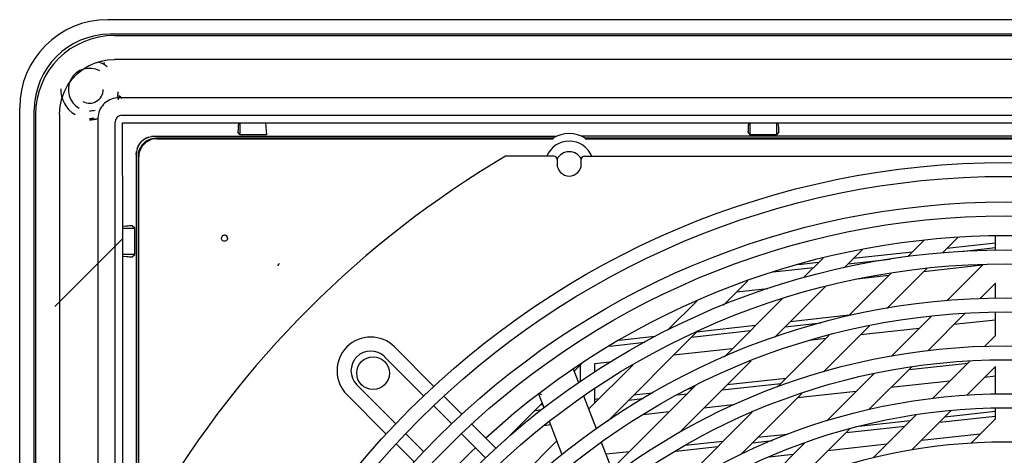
# Model space of a CAD drawing. Header units: inches. Extents: x 0 to 56.7, y 0 to 36.7.
# Tile 17 of 22: x 43 to 49.3, y 21.6 to 24.4. Entities that reach past the tile are written whole.
import ezdxf

# ---------------------------------------------------------------- set-up
doc = ezdxf.new("R2010")
doc.units = ezdxf.units.IN
doc.header["$LTSCALE"] = 3.116667
doc.header["$MEASUREMENT"] = 0
doc.layers.get('0').update_dxf_attribs({"linetype": 'CONTINUOUS'})

msp = doc.modelspace()

# ---------------------------------------------------------------- linework, layer by layer
at = {"color": 6, "linetype": 'Continuous'}
for p, q in [((55.1852, 24.3872), (43.5316, 24.3872)), ((55.1694, 24.2927), (43.5474, 24.2927)), ((43.5749, 24.2849), (55.1419, 24.2849)), ((43.4938, 24.1163), (43.4891, 24.1188)), ((55.1416, 24.1301), (43.5752, 24.1301)), ((43.6523, 23.8805), (43.6214, 23.8805)), ((42.9608, 12.1628), (42.9608, 23.8163)), ((43.0553, 11.8904), (43.0553, 23.8006)), ((43.0631, 23.7731), (43.0631, 12.1038)), ((43.2179, 23.7731), (43.2179, 12.1038)), ((43.624, 23.7677), (55.0928, 23.7677)), ((43.5803, 12.1528), (43.5803, 23.724)), ((43.6301, 23.0357), (43.6284, 23.7196)), ((43.6284, 23.7196), (44.3802, 23.7185)), ((44.3803, 23.7185), (44.3783, 23.6958)), ((44.3802, 23.7179), (55.0884, 23.7196)), ((44.3911, 23.6414), (44.391, 23.7179)), ((44.5553, 23.7179), (44.562, 23.6414)), ((47.6853, 23.6945), (47.6846, 23.6848)), ((47.6874, 23.7185), (47.6853, 23.6945)), ((47.6982, 23.6414), (47.6981, 23.7179)), ((47.8691, 23.7179), (47.8691, 23.6414)), ((47.8815, 23.6996), (47.8798, 23.7185)), ((47.8823, 23.6894), (47.8815, 23.6996)), ((43.8345, 23.6316), (46.4419, 23.6316)), ((44.3911, 23.6414), (44.3762, 23.6577)), ((44.5613, 23.6414), (44.3911, 23.6414)), ((52.1112, 23.6316), (46.6056, 23.6316)), ((47.6982, 23.6414), (47.6833, 23.6577)), ((47.6846, 23.6848), (47.6839, 23.6759)), ((47.8691, 23.6414), (47.6982, 23.6414)), ((47.8839, 23.6577), (47.8691, 23.6414)), ((46.4181, 23.6195), (43.8465, 23.6195)), ((43.8507, 23.6154), (46.3934, 23.6154)), ((46.3934, 23.6154), (46.3999, 23.6153)), ((46.3999, 23.6153), (46.4055, 23.6153)), ((46.4181, 23.6195), (46.4194, 23.6147)), ((46.6281, 23.6147), (46.6294, 23.6195)), ((52.0874, 23.6195), (46.6294, 23.6195)), ((46.6352, 23.6151), (46.6396, 23.6152)), ((46.6396, 23.6152), (46.6447, 23.6153)), ((46.6447, 23.6153), (46.6508, 23.6153)), ((46.6508, 23.6153), (46.6577, 23.6154)), ((46.6577, 23.6154), (52.0591, 23.6154)), ((43.7164, 23.5135), (43.7164, 20.9061)), ((43.7285, 23.5015), (43.7285, 20.9299)), ((43.7326, 20.9582), (43.7326, 23.4973)), ((43.6634, 23.0493), (43.6535, 23.0485)), ((43.7066, 23.0357), (43.6903, 23.0506)), ((43.6301, 12.9326), (43.6301, 23.0357)), ((43.6301, 23.0357), (43.7066, 23.0357)), ((43.7066, 22.8648), (43.7066, 23.0357)), ((44.2774, 22.9863), (44.2739, 22.9832)), ((44.2952, 22.9889), (44.2906, 22.9899)), ((44.2994, 22.9869), (44.2952, 22.9889)), ((44.303, 22.984), (44.2994, 22.9869)), ((44.3054, 22.981), (44.303, 22.984)), ((49.2875, 22.8927), (49.2875, 22.9844)), ((43.1894, 22.5281), (43.6301, 22.9688)), ((44.2697, 22.975), (44.2692, 22.9704)), ((44.2698, 22.9653), (44.2692, 22.9704)), ((44.2718, 22.9606), (44.2698, 22.9653)), ((44.2749, 22.9565), (44.2721, 22.9601)), ((44.2939, 22.9514), (44.2888, 22.9508)), ((44.2987, 22.9534), (44.2939, 22.9514)), ((44.3028, 22.9565), (44.2987, 22.9534)), ((44.3068, 22.9778), (44.3054, 22.981)), ((44.3066, 22.9782), (44.3064, 22.9786)), ((44.3082, 22.9741), (44.3071, 22.9777)), ((44.3085, 22.9704), (44.3082, 22.9741)), ((48.8238, 22.9559), (48.7204, 22.8525)), ((48.9438, 22.8755), (49.0451, 22.9768)), ((49.2875, 22.9389), (48.9727, 22.9044)), ((43.7066, 22.8648), (43.6301, 22.8647)), ((43.6903, 22.8499), (43.7066, 22.8648)), ((48.308, 22.7797), (48.4273, 22.899)), ((48.7476, 22.8798), (48.3662, 22.838)), ((49.0661, 22.8851), (49.2875, 22.9094)), ((43.6295, 22.854), (43.6535, 22.8519)), ((43.6535, 22.8519), (43.6633, 22.8512)), ((43.6633, 22.8512), (43.6721, 22.8505)), ((48.1411, 22.8133), (48.0104, 22.799)), ((48.1696, 22.8418), (48.0429, 22.7151)), ((48.3331, 22.8048), (48.6041, 22.8345)), ((49.2028, 22.7949), (48.8214, 22.7531)), ((49.2073, 22.7994), (48.9742, 22.5663)), ((47.8464, 22.7515), (48.108, 22.7802)), ((48.6119, 22.744), (48.335, 22.4671)), ((48.5838, 22.5155), (48.8424, 22.7741)), ((47.5247, 22.5366), (47.683, 22.6948)), ((48.5963, 22.7284), (48.391, 22.706)), ((49.1863, 22.5779), (49.2875, 22.6792)), ((49.2875, 22.5815), (49.2875, 22.6792)), ((47.8125, 22.6426), (47.6084, 22.6202)), ((47.8575, 22.3292), (48.1848, 22.6566)), ((47.3508, 22.563), (47.1612, 22.3735)), ((47.9047, 22.5769), (47.5298, 22.202)), ((48.8486, 22.2402), (49.0924, 22.484)), ((49.2875, 22.3395), (49.2875, 22.491)), ((47.9241, 22.3959), (48.1548, 22.4211)), ((48.3387, 22.4708), (47.9573, 22.429)), ((48.8723, 22.4643), (48.6129, 22.2049)), ((49.2875, 22.44), (49.0189, 22.4105)), ((46.7712, 21.783), (47.3523, 22.3642)), ((47.3176, 22.3295), (47.699, 22.3712)), ((47.7322, 22.4044), (47.3485, 22.3624)), ((48.1734, 22.1051), (48.4716, 22.4033)), ((48.7938, 22.3859), (48.4124, 22.3441)), ((46.7865, 22.2713), (47.0147, 22.2963)), ((47.0799, 22.3329), (46.848, 22.3076)), ((48.2096, 22.3417), (47.8755, 22.0076)), ((48.1873, 22.3195), (48.0791, 22.3076)), ((49.2875, 22.3395), (49.216, 22.268)), ((45.6471, 22.0099), (45.3914, 22.2656)), ((47.5808, 22.253), (47.1994, 22.2113)), ((45.5815, 21.9474), (45.3273, 22.2016)), ((46.5568, 22.1087), (46.6054, 22.1574)), ((46.7869, 22.1661), (46.6869, 22.1551)), ((46.6869, 22.1551), (46.6869, 22.1005)), ((47.2361, 21.7079), (47.7048, 22.1766)), ((48.7281, 22.1198), (49.1095, 22.1615)), ((49.1221, 22.1741), (48.8788, 21.9308)), ((46.5969, 22.0414), (46.5969, 22.1453)), ((46.9358, 22.1481), (46.651, 21.8633)), ((48.5007, 22.0927), (48.194, 21.7861)), ((48.4678, 21.8595), (48.7452, 22.1369)), ((49.1013, 21.9528), (49.2875, 22.1391)), ((49.2875, 21.9595), (49.2875, 22.1391)), ((47.5151, 21.9869), (47.8966, 22.0287)), ((47.9297, 22.0618), (47.5483, 22.0201)), ((48.9914, 22.0434), (48.61, 22.0016)), ((49.2875, 22.0758), (49.2165, 22.068)), ((45.1464, 22.0207), (45.4006, 21.7665)), ((46.6869, 21.9922), (46.6869, 21.8992)), ((47.341, 22.0132), (46.8008, 21.473)), ((47.0637, 21.967), (46.9418, 21.9537)), ((47.3232, 21.9954), (47.3004, 21.9929)), ((47.6344, 21.5661), (48.033, 21.9647)), ((48.3849, 21.9769), (48.0035, 21.9352)), ((45.3381, 21.7009), (45.0824, 21.9566)), ((45.7112, 21.9458), (45.829, 21.828)), ((46.109, 21.6609), (46.3496, 21.9015)), ((46.7167, 21.929), (46.6869, 21.9257)), ((46.9087, 21.9205), (47.0027, 21.9308)), ((47.2249, 21.9551), (47.2901, 21.9623)), ((45.6455, 21.8834), (45.7624, 21.7666)), ((46.3022, 21.8541), (46.3472, 21.859)), ((46.3543, 21.8893), (46.3353, 21.8872)), ((47.1719, 21.8441), (47.0026, 21.8256)), ((47.7103, 21.8424), (47.1732, 21.3054)), ((47.5879, 21.8896), (47.397, 21.8687)), ((48.7459, 21.5975), (49.0016, 21.8531)), ((49.2875, 21.8464), (48.9588, 21.8104)), ((49.2875, 21.7995), (49.2875, 21.8688)), ((46.8006, 21.8034), (46.7905, 21.8023)), ((48.7337, 21.7857), (48.4024, 21.7494)), ((48.7753, 21.8273), (48.4939, 21.5459)), ((48.9257, 21.7772), (49.2857, 21.8166)), ((49.2875, 21.7995), (49.1306, 21.6425)), ((46.0487, 21.6083), (45.8925, 21.7645)), ((46.1966, 21.7373), (46.184, 21.7359)), ((46.4039, 21.76), (46.3601, 21.7552)), ((47.9951, 21.3867), (48.3415, 21.7331)), ((48.3192, 21.7108), (48.7006, 21.7526)), ((45.4646, 21.7025), (45.5814, 21.5856)), ((45.8264, 21.7026), (45.9822, 21.5468)), ((46.4438, 21.6561), (46.2224, 21.4346)), ((47.5207, 21.6529), (47.2755, 21.626)), ((47.7127, 21.6444), (47.8422, 21.6586)), ((47.9391, 21.6987), (47.7458, 21.6775)), ((49.1889, 21.7008), (48.8075, 21.659)), ((45.4022, 21.6368), (45.52, 21.519)), ((46.9143, 21.5865), (46.7636, 21.57)), ((47.2144, 21.5898), (47.4876, 21.6197)), ((48.0492, 21.6413), (47.614, 21.2061)), ((48.5824, 21.6344), (48.201, 21.5926)), ((47.9759, 21.568), (47.8206, 21.551))]:
    msp.add_line(p, q, dxfattribs=at)
at = {"color": 7, "linetype": 'Continuous'}
for p, q in [((43.6066, 23.8959), (43.5991, 23.8691)), ((43.4413, 23.7397), (43.4135, 23.7376)), ((43.4673, 23.7451), (43.4413, 23.7397)), ((43.7809, 23.6187), (43.798, 23.6258)), ((43.7973, 23.6256), (43.816, 23.6301)), ((43.8345, 23.6316), (43.8153, 23.6299)), ((43.816, 23.6301), (43.8345, 23.6316)), ((43.7181, 23.5326), (43.7164, 23.5135)), ((43.7164, 23.5135), (43.7179, 23.532)), ((46.4253, 23.5014), (46.1104, 23.5014)), ((46.6222, 23.5014), (52.0946, 23.5014)), ((46.445, 23.4817), (46.445, 23.4522)), ((46.6025, 23.4522), (46.6025, 23.4817)), ((44.3083, 22.9685), (44.3084, 22.9688)), ((46.5855, 22.034), (46.5515, 22.1226)), ((46.4309, 22.0393), (46.4296, 22.0384)), ((46.3617, 21.87), (46.3274, 21.9592)), ((46.7007, 21.7341), (46.6187, 21.9475)), ((46.4785, 21.5657), (46.3955, 21.782)), ((46.8153, 21.4353), (46.734, 21.6471))]:
    msp.add_line(p, q, dxfattribs=at)
at = {"color": 6, "linetype": 'Continuous'}
for points in [[(43.2179, 23.7731), (43.2225, 23.8262), (43.2333, 23.8759), (43.2509, 23.9222), (43.2739, 23.9647), (43.3015, 24.0026), (43.3332, 24.0359), (43.3683, 24.0641), (43.4062, 24.0874), (43.4462, 24.1058), (43.488, 24.1191), (43.5309, 24.1272), (43.5752, 24.1301)], [(43.6214, 23.8805), (43.607, 23.8806), (43.5933, 23.8802), (43.5802, 23.8786), (43.5677, 23.8759), (43.5558, 23.8721), (43.5444, 23.8673), (43.5336, 23.8615), (43.5234, 23.8549), (43.5137, 23.8472), (43.5048, 23.8387), (43.4968, 23.8294), (43.4897, 23.8195), (43.4835, 23.8091), (43.4783, 23.7981), (43.474, 23.7867), (43.4708, 23.7748), (43.4687, 23.7626), (43.4675, 23.7499), (43.4673, 23.7368), (43.4675, 23.7232), (43.4675, 12.1848)], [(43.6089, 23.8932), (43.6097, 23.8923), (43.6112, 23.8905), (43.6133, 23.8879), (43.6161, 23.8846), (43.6193, 23.8806), (43.623, 23.876)], [(55.2493, 23.7244), (55.2494, 23.7338), (55.2493, 23.743), (55.2491, 23.7523), (55.2484, 23.7617), (55.2468, 23.7713), (55.2445, 23.781), (55.2413, 23.791), (55.2372, 23.8011), (55.2321, 23.8114), (55.2259, 23.8215), (55.2185, 23.8313), (55.2103, 23.8404), (55.2014, 23.8487), (55.1917, 23.8561), (55.1814, 23.8626), (55.1705, 23.8682), (55.1591, 23.8728), (55.1471, 23.8764), (55.1348, 23.8789), (55.1219, 23.8803), (55.1085, 23.8807), (55.0946, 23.8805), (43.6523, 23.8805)], [(44.3783, 23.6958), (44.3777, 23.6872), (44.377, 23.6789), (44.3766, 23.6715), (44.3762, 23.6657), (44.3761, 23.6614), (44.3761, 23.6587), (44.3762, 23.6577)], [(47.8839, 23.6577), (47.884, 23.6581), (47.8841, 23.6591), (47.8841, 23.6606), (47.884, 23.6627), (47.8839, 23.6653), (47.8838, 23.6683), (47.8836, 23.6718), (47.8833, 23.6757), (47.883, 23.68), (47.8823, 23.6894)], [(47.6839, 23.6759), (47.6837, 23.672), (47.6835, 23.6685), (47.6833, 23.6654), (47.6832, 23.6628), (47.6831, 23.6607), (47.6831, 23.6591), (47.6832, 23.6581), (47.6833, 23.6577)], [(43.8507, 23.6154), (43.832, 23.6139), (43.8142, 23.6096), (43.7971, 23.6025), (43.7813, 23.5928), (43.7672, 23.5808), (43.7552, 23.5667), (43.7455, 23.5509), (43.7384, 23.5338), (43.7341, 23.516), (43.7326, 23.4973)], [(43.7929, 23.6066), (43.7771, 23.5969), (43.7631, 23.5849), (43.7511, 23.5709), (43.7414, 23.5551)], [(43.8465, 23.6195), (43.8278, 23.618), (43.8099, 23.6137), (43.7929, 23.6066)], [(46.4055, 23.6153), (46.4102, 23.6152), (46.4123, 23.6151), (46.4141, 23.6151), (46.4157, 23.615), (46.417, 23.615), (46.4181, 23.6149), (46.4188, 23.6148), (46.4193, 23.6148), (46.4194, 23.6147)], [(46.6281, 23.6147), (46.6283, 23.6148), (46.6287, 23.6148), (46.6295, 23.6149), (46.6305, 23.615), (46.6318, 23.615), (46.6334, 23.6151), (46.6352, 23.6151)], [(43.7414, 23.5551), (43.7343, 23.5381), (43.73, 23.5202), (43.7285, 23.5015)], [(43.6535, 23.0485), (43.6484, 23.0481), (43.6295, 23.0464)], [(43.6903, 23.0506), (43.6899, 23.0507), (43.6889, 23.0507), (43.6874, 23.0507), (43.6853, 23.0506), (43.6828, 23.0505), (43.6797, 23.0504), (43.6762, 23.0502), (43.6723, 23.0499), (43.6634, 23.0493)], [(44.2906, 22.9899), (44.286, 22.9898), (44.2815, 22.9886), (44.2774, 22.9863)], [(44.3056, 22.9805), (44.3053, 22.981), (44.305, 22.9815), (44.3046, 22.9821), (44.3041, 22.9827), (44.3036, 22.9833), (44.303, 22.984)], [(44.2739, 22.9832), (44.2713, 22.9793), (44.2697, 22.975)], [(44.2888, 22.9508), (44.2837, 22.9514), (44.279, 22.9534), (44.2749, 22.9565)], [(44.3085, 22.9704), (44.3079, 22.9653), (44.3059, 22.9606), (44.3028, 22.9565)], [(44.3065, 22.9621), (44.3058, 22.9607), (44.3049, 22.9592)], [(44.3062, 22.9791), (44.306, 22.9796), (44.3058, 22.98)], [(44.3082, 22.9731), (44.308, 22.974), (44.3079, 22.9747), (44.3077, 22.9753), (44.3076, 22.9758), (44.3075, 22.9761), (44.3074, 22.9764), (44.3073, 22.9768), (44.3072, 22.9771), (44.307, 22.9775), (44.3068, 22.9778)], [(44.3081, 22.9672), (44.3079, 22.9664), (44.3078, 22.9657), (44.3075, 22.9647), (44.3071, 22.9635)], [(44.3085, 22.9704), (44.3084, 22.9685), (44.3081, 22.9672)], [(44.3083, 22.9721), (44.3082, 22.9726), (44.3082, 22.9731)], [(44.3085, 22.9704), (44.3085, 22.9708), (44.3084, 22.9713), (44.3083, 22.9717)], [(43.6721, 22.8505), (43.676, 22.8503), (43.6795, 22.8501), (43.6826, 22.8499), (43.6852, 22.8498), (43.6873, 22.8497), (43.6889, 22.8497), (43.6899, 22.8498), (43.6903, 22.8499)], [(44.6373, 22.7917), (44.6374, 22.7933), (44.6377, 22.795), (44.638, 22.7967), (44.6384, 22.7984), (44.6391, 22.8), (44.6399, 22.8017), (44.6409, 22.8032), (44.6422, 22.8048), (44.6436, 22.8063), (44.6452, 22.8076)]]:
    msp.add_lwpolyline(points, dxfattribs=at)
at = {"color": 7, "linetype": 'Continuous'}
for points in [[(43.7973, 23.6256), (43.7803, 23.6184), (43.7648, 23.6088), (43.751, 23.5969)], [(43.7296, 23.5676), (43.7224, 23.5506), (43.7179, 23.532)], [(43.7222, 23.55), (43.7293, 23.5671), (43.739, 23.5829), (43.751, 23.597)], [(44.3088, 22.9697), (44.3086, 22.969), (44.3085, 22.9685), (44.3084, 22.9682), (44.3084, 22.9681), (44.3083, 22.968), (44.3083, 22.9681), (44.3083, 22.9682), (44.3083, 22.9685)], [(44.3084, 22.9691), (44.3085, 22.9694), (44.3085, 22.9699), (44.3085, 22.9703), (44.3085, 22.9708)], [(44.3088, 22.9697), (44.3087, 22.9708), (44.3086, 22.9714), (44.3085, 22.9716), (44.3085, 22.9715), (44.3085, 22.9712), (44.3085, 22.9708)], [(46.3327, 21.9633), (46.3348, 21.9626), (46.3405, 21.9591), (46.3436, 21.9563)]]:
    msp.add_lwpolyline(points, dxfattribs=at)
at = {"color": 6, "linetype": 'Continuous'}
for radius in [5.4724, 5.3819, 5.2165, 5.126, 4.9055, 4.815, 4.5945, 4.5039, 4.2835, 4.1929, 3.9724, 3.8819, 3.6614]:
    msp.add_circle((49.3584, 17.9896), radius, dxfattribs=at)
at = {"color": 7, "linetype": 'Continuous'}
msp.add_circle((45.2521, 22.0959), 0.1063, dxfattribs=at)
at = {"color": 6, "linetype": 'Continuous'}
for centre, radius, start, end in [((43.5316, 23.8163), 0.5709, 90, 180), ((43.5474, 23.8006), 0.4921, 89.99898, 179.99898), ((43.5749, 23.7731), 0.5118, 90, 180), ((43.4135, 23.9345), 0.1378, 61.35211, 241.35211), ((43.4135, 23.9345), 0.187, 51.8926, 70.35225), ((43.4135, 23.9345), 0.1969, 60, 61.53206), ((43.4135, 23.9345), 0.187, 178.35211, 240.16742), ((43.4135, 23.9345), 0.0886, 241.34921, 0.00329), ((43.4135, 23.9345), 0.187, 345.67606, 355.13556), ((43.6222, 23.7258), 0.0415, 87.53145, 182.46854), ((43.4135, 23.9345), 0.187, 270.00024, 279.4596), ((46.5238, 23.4423), 0.2063, 59.18555, 120.81448), ((46.5238, 23.4423), 0.1575, 22.06855, 157.92445), ((46.5238, 23.4423), 0.0886, 26.65056, 153.35979), ((44.2888, 22.9704), 0.0197, 43.76326, 137.77769), ((45.2369, 22.1111), 0.2185, 45, 225), ((45.2369, 22.1111), 0.128, 45, 225)]:
    msp.add_arc(centre, radius, start, end, dxfattribs=at)
at = {"color": 7, "linetype": 'Continuous'}
for centre, radius, start, end in [((43.4135, 23.9345), 0.1969, 340.84062, 348.7118), ((43.4135, 23.9345), 0.1378, 270.00001, 285.14523), ((43.4135, 23.9345), 0.1969, 270.00008, 285.8599), ((49.3584, 17.9896), 6.3976, 120.51024, 149.48976), ((46.4253, 23.4817), 0.0197, 0, 90), ((46.6222, 23.4817), 0.0197, 90, 180), ((46.5238, 23.4522), 0.0787, 180, 360), ((49.3584, 17.9896), 4.997, 47.50621, 132.49263), ((49.3584, 17.9896), 4.997, 133.53272, 136.46746)]:
    msp.add_arc(centre, radius, start, end, dxfattribs=at)

doc.saveas('drawing.dxf')
